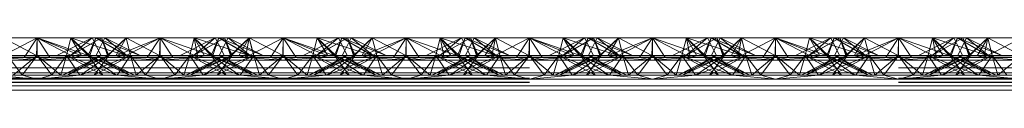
# Paper-space layout 'Layout1' of a CAD drawing. Extents: x -2 to 1033, y -36 to 596.
# Tile 103 of 182: x 700.335 to 702.335, y 473.09 to 473.196. Entities that reach past the tile are written whole.
import ezdxf

# ---------------------------------------------------------------- set-up
doc = ezdxf.new("R2010")
doc.units = 0
doc.linetypes.add('ACAD_ISO02W100', pattern=[15, 12, -3])
doc.layers.add('SS_1.ET-HALA_TaO-JD-LAVKA-ZEBRIK', color=9, linetype='CONTINUOUS', lineweight=13)

psp = doc.layouts.get("Layout1")

# ---------------------------------------------------------------- linework, layer by layer
at = {"layer": 'SS_1.ET-HALA_TaO-JD-LAVKA-ZEBRIK', "color": 9, "linetype": 'ACAD_ISO02W100', "ltscale": 0.25}
for p, q in [((700.2937, 473.1562), (700.3704, 473.1962)), ((700.3704, 473.1962), (700.3443, 473.1562)), ((700.3964, 473.1562), (700.3704, 473.1962)), ((700.3704, 473.1962), (700.4471, 473.1562)), ((700.3704, 473.1962), (700.4607, 473.1596)), ((700.3704, 473.1962), (700.3704, 473.1604)), ((700.4304, 473.1604), (700.4393, 473.1962)), ((700.4393, 473.1962), (700.4332, 473.1715)), ((700.4388, 473.1604), (700.501, 473.1962)), ((700.4388, 473.1604), (700.4825, 473.1962)), ((700.4393, 473.1962), (700.4607, 473.1596)), ((700.4393, 473.1962), (700.4775, 473.1604)), ((700.4739, 473.1604), (700.4534, 473.1816)), ((700.4907, 473.1797), (700.4656, 473.1878)), ((700.4743, 473.1604), (700.4898, 473.1962)), ((700.4864, 473.1884), (700.4743, 473.1604)), ((700.4898, 473.1962), (700.4775, 473.1604)), ((700.4825, 473.1962), (700.5004, 473.1604)), ((700.4898, 473.1962), (700.4864, 473.1884)), ((700.5509, 473.1604), (700.4898, 473.1962)), ((700.4898, 473.1962), (700.553, 473.1604)), ((700.5798, 473.1604), (700.4898, 473.1962)), ((700.4954, 473.1704), (700.5083, 473.1962)), ((700.5151, 473.1604), (700.501, 473.1962)), ((700.5165, 473.1604), (700.501, 473.1962)), ((700.5083, 473.1962), (700.553, 473.1604)), ((700.5798, 473.1604), (700.5083, 473.1962)), ((700.5151, 473.1604), (700.5514, 473.1962)), ((700.5604, 473.1604), (700.5514, 473.1962)), ((700.5514, 473.1962), (700.6194, 473.1604)), ((700.6204, 473.1962), (700.6194, 473.1604)), ((700.6204, 473.1962), (700.7239, 473.1604)), ((700.6204, 473.1962), (700.6204, 473.1604)), ((700.7325, 473.1962), (700.6609, 473.1604)), ((700.6893, 473.1962), (700.6804, 473.1604)), ((700.6883, 473.1604), (700.751, 473.1962)), ((700.6883, 473.1604), (700.7325, 473.1962)), ((700.751, 473.1962), (700.6888, 473.1604)), ((700.6888, 473.1604), (700.7325, 473.1962)), ((700.6893, 473.1962), (700.7239, 473.1604)), ((700.6893, 473.1962), (700.8009, 473.1604)), ((700.7398, 473.1962), (700.7243, 473.1604)), ((700.7325, 473.1962), (700.7454, 473.1704)), ((700.7398, 473.1962), (700.8009, 473.1604)), ((700.7398, 473.1962), (700.8298, 473.1604)), ((700.7404, 473.1604), (700.7583, 473.1962)), ((700.7633, 473.1604), (700.751, 473.1962)), ((700.751, 473.1962), (700.7542, 473.188)), ((700.751, 473.1962), (700.7665, 473.1604)), ((700.7544, 473.1884), (700.751, 473.1962)), ((700.7542, 473.188), (700.7651, 473.1604)), ((700.7665, 473.1604), (700.7544, 473.1884)), ((700.7633, 473.1604), (700.8014, 473.1962)), ((700.7869, 473.1819), (700.7651, 473.1604)), ((700.7801, 473.1596), (700.8014, 473.1962)), ((700.7937, 473.1562), (700.8704, 473.1962)), ((700.7937, 473.1562), (700.8014, 473.1962)), ((700.8014, 473.1962), (700.8104, 473.1604)), ((700.8076, 473.1715), (700.8014, 473.1962)), ((700.8704, 473.1962), (700.8443, 473.1562)), ((700.8964, 473.1562), (700.8704, 473.1962)), ((700.8704, 473.1962), (700.9471, 473.1562)), ((700.8704, 473.1962), (700.9607, 473.1596)), ((700.8704, 473.1962), (700.8704, 473.1604)), ((700.9304, 473.1604), (700.9393, 473.1962)), ((700.9393, 473.1962), (700.9332, 473.1715)), ((700.9388, 473.1604), (701.001, 473.1962)), ((700.9388, 473.1604), (700.9825, 473.1962)), ((700.9393, 473.1962), (700.9607, 473.1596)), ((700.9393, 473.1962), (700.9775, 473.1604)), ((700.9739, 473.1604), (700.9534, 473.1816)), ((700.9907, 473.1797), (700.9656, 473.1878)), ((700.9743, 473.1604), (700.9898, 473.1962)), ((700.9864, 473.1884), (700.9743, 473.1604)), ((700.9898, 473.1962), (700.9775, 473.1604)), ((700.9825, 473.1962), (701.0004, 473.1604)), ((700.9898, 473.1962), (700.9864, 473.1884)), ((701.0509, 473.1604), (700.9898, 473.1962)), ((700.9898, 473.1962), (701.053, 473.1604)), ((701.0798, 473.1604), (700.9898, 473.1962)), ((700.9954, 473.1704), (701.0083, 473.1962)), ((701.0151, 473.1604), (701.001, 473.1962)), ((701.0165, 473.1604), (701.001, 473.1962)), ((701.0083, 473.1962), (701.053, 473.1604)), ((701.0798, 473.1604), (701.0083, 473.1962)), ((701.0151, 473.1604), (701.0514, 473.1962)), ((701.0604, 473.1604), (701.0514, 473.1962)), ((701.0514, 473.1962), (701.1194, 473.1604)), ((701.1204, 473.1962), (701.1194, 473.1604)), ((701.1204, 473.1962), (701.2239, 473.1604)), ((701.1204, 473.1962), (701.1204, 473.1604)), ((701.2325, 473.1962), (701.1609, 473.1604)), ((701.1893, 473.1962), (701.1804, 473.1604)), ((701.1883, 473.1604), (701.251, 473.1962)), ((701.1883, 473.1604), (701.2325, 473.1962)), ((701.251, 473.1962), (701.1888, 473.1604)), ((701.1888, 473.1604), (701.2325, 473.1962)), ((701.1893, 473.1962), (701.2239, 473.1604)), ((701.1893, 473.1962), (701.3009, 473.1604)), ((701.2398, 473.1962), (701.2243, 473.1604)), ((701.2325, 473.1962), (701.2454, 473.1704)), ((701.2398, 473.1962), (701.3009, 473.1604)), ((701.2398, 473.1962), (701.3298, 473.1604)), ((701.2404, 473.1604), (701.2583, 473.1962)), ((701.2633, 473.1604), (701.251, 473.1962)), ((701.251, 473.1962), (701.2542, 473.188)), ((701.2544, 473.1884), (701.251, 473.1962)), ((701.251, 473.1962), (701.2665, 473.1604)), ((701.2542, 473.188), (701.2651, 473.1604)), ((701.2665, 473.1604), (701.2544, 473.1884)), ((701.2633, 473.1604), (701.3014, 473.1962)), ((701.2869, 473.1819), (701.2651, 473.1604)), ((701.2801, 473.1596), (701.3014, 473.1962)), ((701.2937, 473.1562), (701.3704, 473.1962)), ((701.2937, 473.1562), (701.3014, 473.1962)), ((701.3014, 473.1962), (701.3104, 473.1604)), ((701.3076, 473.1715), (701.3014, 473.1962)), ((701.3704, 473.1962), (701.3443, 473.1562)), ((701.3964, 473.1562), (701.3704, 473.1962)), ((701.3704, 473.1962), (701.4471, 473.1562)), ((701.3704, 473.1962), (701.4607, 473.1596)), ((701.3704, 473.1604), (701.3704, 473.1962)), ((701.4304, 473.1604), (701.4393, 473.1962)), ((701.4393, 473.1962), (701.4332, 473.1715)), ((701.4388, 473.1604), (701.501, 473.1962)), ((701.4388, 473.1604), (701.4825, 473.1962)), ((701.4393, 473.1962), (701.4607, 473.1596)), ((701.4393, 473.1962), (701.4775, 473.1604)), ((701.4739, 473.1604), (701.4534, 473.1816)), ((701.4907, 473.1797), (701.4656, 473.1878)), ((701.4743, 473.1604), (701.4898, 473.1962)), ((701.4864, 473.1884), (701.4743, 473.1604)), ((701.4898, 473.1962), (701.4775, 473.1604)), ((701.4825, 473.1962), (701.5004, 473.1604)), ((701.4898, 473.1962), (701.4864, 473.1884)), ((701.5509, 473.1604), (701.4898, 473.1962)), ((701.4898, 473.1962), (701.553, 473.1604)), ((701.5798, 473.1604), (701.4898, 473.1962)), ((701.4954, 473.1704), (701.5083, 473.1962)), ((701.5151, 473.1604), (701.501, 473.1962)), ((701.5165, 473.1604), (701.501, 473.1962)), ((701.5083, 473.1962), (701.553, 473.1604)), ((701.5798, 473.1604), (701.5083, 473.1962)), ((701.5151, 473.1604), (701.5514, 473.1962)), ((701.5604, 473.1604), (701.5514, 473.1962)), ((701.5514, 473.1962), (701.6194, 473.1604)), ((701.6204, 473.1962), (701.6194, 473.1604)), ((701.6204, 473.1962), (701.7239, 473.1604)), ((701.6204, 473.1604), (701.6204, 473.1962)), ((701.7325, 473.1962), (701.6609, 473.1604)), ((701.6893, 473.1962), (701.6804, 473.1604)), ((701.6883, 473.1604), (701.751, 473.1962)), ((701.6883, 473.1604), (701.7325, 473.1962)), ((701.751, 473.1962), (701.6888, 473.1604)), ((701.6888, 473.1604), (701.7325, 473.1962)), ((701.6893, 473.1962), (701.7239, 473.1604)), ((701.6893, 473.1962), (701.8009, 473.1604)), ((701.7398, 473.1962), (701.7243, 473.1604)), ((701.7325, 473.1962), (701.7454, 473.1704)), ((701.7398, 473.1962), (701.8009, 473.1604)), ((701.7398, 473.1962), (701.8298, 473.1604)), ((701.7404, 473.1604), (701.7583, 473.1962)), ((701.7633, 473.1604), (701.751, 473.1962)), ((701.751, 473.1962), (701.7542, 473.188)), ((701.751, 473.1962), (701.7665, 473.1604)), ((701.7544, 473.1884), (701.751, 473.1962)), ((701.7542, 473.188), (701.7651, 473.1604)), ((701.7665, 473.1604), (701.7544, 473.1884)), ((701.7633, 473.1604), (701.8014, 473.1962)), ((701.7869, 473.1819), (701.7651, 473.1604)), ((701.7801, 473.1596), (701.8014, 473.1962)), ((701.7937, 473.1562), (701.8704, 473.1962)), ((701.8014, 473.1962), (701.7937, 473.1562)), ((701.8014, 473.1962), (701.8104, 473.1604)), ((701.8076, 473.1715), (701.8014, 473.1962)), ((701.8443, 473.1562), (701.8704, 473.1962)), ((701.8964, 473.1562), (701.8704, 473.1962)), ((701.8704, 473.1962), (701.9471, 473.1562)), ((701.8704, 473.1962), (701.9607, 473.1596)), ((701.8704, 473.1604), (701.8704, 473.1962)), ((701.9304, 473.1604), (701.9393, 473.1962)), ((701.9393, 473.1962), (701.9332, 473.1715)), ((701.9388, 473.1604), (702.001, 473.1962)), ((701.9388, 473.1604), (701.9825, 473.1962)), ((701.9393, 473.1962), (701.9607, 473.1596)), ((701.9393, 473.1962), (701.9775, 473.1604)), ((701.9739, 473.1604), (701.9534, 473.1816)), ((701.9907, 473.1797), (701.9656, 473.1878)), ((701.9743, 473.1604), (701.9898, 473.1962)), ((701.9864, 473.1884), (701.9743, 473.1604)), ((701.9898, 473.1962), (701.9775, 473.1604)), ((701.9825, 473.1962), (702.0004, 473.1604)), ((701.9898, 473.1962), (701.9864, 473.1884)), ((702.0509, 473.1604), (701.9898, 473.1962)), ((701.9898, 473.1962), (702.053, 473.1604)), ((702.0798, 473.1604), (701.9898, 473.1962)), ((701.9954, 473.1704), (702.0083, 473.1962)), ((702.0151, 473.1604), (702.001, 473.1962)), ((702.0165, 473.1604), (702.001, 473.1962)), ((702.0083, 473.1962), (702.053, 473.1604)), ((702.0798, 473.1604), (702.0083, 473.1962)), ((702.0514, 473.1962), (702.0151, 473.1604)), ((702.0514, 473.1962), (702.0604, 473.1604)), ((702.1194, 473.1604), (702.0514, 473.1962)), ((702.1194, 473.1604), (702.1204, 473.1962)), ((702.1204, 473.1962), (702.2239, 473.1604)), ((702.1204, 473.1604), (702.1204, 473.1962)), ((702.2325, 473.1962), (702.1609, 473.1604)), ((702.1893, 473.1962), (702.1804, 473.1604)), ((702.251, 473.1962), (702.1883, 473.1604)), ((702.1883, 473.1604), (702.2325, 473.1962)), ((702.251, 473.1962), (702.1888, 473.1604)), ((702.1888, 473.1604), (702.2325, 473.1962)), ((702.1893, 473.1962), (702.2239, 473.1604)), ((702.1893, 473.1962), (702.3009, 473.1604)), ((702.2398, 473.1962), (702.2243, 473.1604)), ((702.2325, 473.1962), (702.2454, 473.1704)), ((702.2398, 473.1962), (702.3009, 473.1604)), ((702.2398, 473.1962), (702.3298, 473.1604)), ((702.2404, 473.1604), (702.2583, 473.1962)), ((702.2633, 473.1604), (702.251, 473.1962)), ((702.251, 473.1962), (702.2542, 473.188)), ((702.251, 473.1962), (702.2665, 473.1604)), ((702.2544, 473.1884), (702.251, 473.1962)), ((702.2542, 473.188), (702.2651, 473.1604)), ((702.2665, 473.1604), (702.2544, 473.1884)), ((702.2633, 473.1604), (702.3014, 473.1962)), ((702.2869, 473.1819), (702.2651, 473.1604)), ((702.2801, 473.1596), (702.3014, 473.1962)), ((702.2937, 473.1562), (702.3704, 473.1962)), ((702.2937, 473.1562), (702.3014, 473.1962)), ((702.3014, 473.1962), (702.3104, 473.1604)), ((702.3076, 473.1715), (702.3014, 473.1962)), ((700.3104, 473.1604), (700.3404, 473.1204)), ((700.3704, 473.1604), (700.322, 473.1204)), ((700.3404, 473.1204), (700.3704, 473.1604)), ((700.3704, 473.1604), (700.4003, 473.1204)), ((700.3704, 473.1604), (700.4188, 473.1204)), ((700.4003, 473.1204), (700.4304, 473.1604)), ((700.4188, 473.1204), (700.4304, 473.1604)), ((700.4224, 473.1204), (700.5165, 473.1604)), ((700.5004, 473.1604), (700.4224, 473.1204)), ((700.4332, 473.1715), (700.4304, 473.1604)), ((700.4304, 473.1604), (700.4485, 473.1338)), ((700.5043, 473.1204), (700.4304, 473.1604)), ((700.4304, 473.1604), (700.47, 473.1448)), ((700.4324, 473.1204), (700.5165, 473.1604)), ((700.4324, 473.1204), (700.5004, 473.1604)), ((700.4367, 473.1733), (700.4739, 473.1604)), ((700.4588, 473.1204), (700.5604, 473.1604)), ((700.4588, 473.1204), (700.5165, 473.1604)), ((700.4607, 473.1596), (700.4775, 473.1604)), ((700.5043, 473.1204), (700.4743, 473.1604)), ((700.4743, 473.1604), (700.4854, 473.1527)), ((700.5584, 473.1204), (700.4743, 473.1604)), ((700.4743, 473.1604), (700.4886, 473.1544)), ((700.4864, 473.1204), (700.5604, 473.1604)), ((700.4864, 473.1204), (700.5165, 473.1604)), ((700.4904, 473.1604), (700.4954, 473.1704)), ((700.5584, 473.1204), (700.4904, 473.1604)), ((700.4954, 473.1579), (700.4904, 473.1604)), ((700.5509, 473.1604), (700.4907, 473.1797)), ((700.5165, 473.1604), (700.5133, 473.1604)), ((700.5604, 473.1604), (700.5165, 473.1604)), ((700.5332, 473.1204), (700.5604, 473.1604)), ((700.572, 473.1204), (700.5604, 473.1604)), ((700.5604, 473.1604), (700.5904, 473.1204)), ((700.6204, 473.1604), (700.5604, 473.1604)), ((700.572, 473.1204), (700.6204, 473.1604)), ((700.6204, 473.1604), (700.5904, 473.1204)), ((700.6204, 473.1604), (700.6503, 473.1204)), ((700.6204, 473.1604), (700.6688, 473.1204)), ((700.6804, 473.1604), (700.6204, 473.1604)), ((700.6503, 473.1204), (700.6804, 473.1604)), ((700.6804, 473.1604), (700.6688, 473.1204)), ((700.6804, 473.1604), (700.7076, 473.1204)), ((700.6804, 473.1604), (700.7543, 473.1204)), ((700.6804, 473.1604), (700.7819, 473.1204)), ((700.7243, 473.1604), (700.6804, 473.1604)), ((700.7665, 473.1604), (700.6824, 473.1204)), ((700.7504, 473.1604), (700.6824, 473.1204)), ((700.7243, 473.1604), (700.7543, 473.1204)), ((700.7243, 473.1604), (700.7819, 473.1204)), ((700.7243, 473.1604), (700.8084, 473.1204)), ((700.8184, 473.1204), (700.7243, 473.1604)), ((700.7275, 473.1604), (700.7243, 473.1604)), ((700.8104, 473.1604), (700.7364, 473.1204)), ((700.7665, 473.1604), (700.7364, 473.1204)), ((700.7404, 473.1604), (700.8084, 473.1204)), ((700.8184, 473.1204), (700.7404, 473.1604)), ((700.7454, 473.1704), (700.7504, 473.1604)), ((700.7504, 473.1604), (700.7454, 473.1579)), ((700.7522, 473.1544), (700.7665, 473.1604)), ((700.7554, 473.1527), (700.7665, 473.1604)), ((700.7801, 473.1596), (700.7633, 473.1604)), ((700.7708, 473.1448), (700.8104, 473.1604)), ((700.8104, 473.1604), (700.7923, 473.1338)), ((700.8104, 473.1604), (700.8076, 473.1715)), ((700.8104, 473.1604), (700.822, 473.1204)), ((700.8104, 473.1604), (700.8404, 473.1204)), ((700.8704, 473.1604), (700.822, 473.1204)), ((700.8404, 473.1204), (700.8704, 473.1604)), ((700.8704, 473.1604), (700.9003, 473.1204)), ((700.8704, 473.1604), (700.9188, 473.1204)), ((700.9003, 473.1204), (700.9304, 473.1604)), ((700.9188, 473.1204), (700.9304, 473.1604)), ((700.9224, 473.1204), (701.0165, 473.1604)), ((701.0004, 473.1604), (700.9224, 473.1204)), ((700.9332, 473.1715), (700.9304, 473.1604)), ((700.9304, 473.1604), (700.9576, 473.1204)), ((701.0043, 473.1204), (700.9304, 473.1604)), ((700.9304, 473.1604), (700.97, 473.1448)), ((700.9324, 473.1204), (701.0165, 473.1604)), ((701.0004, 473.1604), (700.9324, 473.1204)), ((700.9367, 473.1733), (700.9739, 473.1604)), ((700.9588, 473.1204), (701.0604, 473.1604)), ((700.9588, 473.1204), (701.0165, 473.1604)), ((700.9607, 473.1596), (700.9775, 473.1604)), ((701.0043, 473.1204), (700.9743, 473.1604)), ((700.9743, 473.1604), (700.9854, 473.1527)), ((701.0584, 473.1204), (700.9743, 473.1604)), ((700.9743, 473.1604), (700.9886, 473.1544)), ((700.9864, 473.1204), (701.0604, 473.1604)), ((700.9864, 473.1204), (701.0165, 473.1604)), ((700.9904, 473.1604), (700.9954, 473.1704)), ((701.0584, 473.1204), (700.9904, 473.1604)), ((700.9954, 473.1579), (700.9904, 473.1604)), ((701.0509, 473.1604), (700.9907, 473.1797)), ((701.0165, 473.1604), (701.0133, 473.1604)), ((701.0604, 473.1604), (701.0165, 473.1604)), ((701.0332, 473.1204), (701.0604, 473.1604)), ((701.072, 473.1204), (701.0604, 473.1604)), ((701.0604, 473.1604), (701.0904, 473.1204)), ((701.1204, 473.1604), (701.0604, 473.1604)), ((701.072, 473.1204), (701.1204, 473.1604)), ((701.1204, 473.1604), (701.0904, 473.1204)), ((701.1204, 473.1604), (701.1503, 473.1204)), ((701.1204, 473.1604), (701.1688, 473.1204)), ((701.1804, 473.1604), (701.1204, 473.1604)), ((701.1503, 473.1204), (701.1804, 473.1604)), ((701.1804, 473.1604), (701.1688, 473.1204)), ((701.1804, 473.1604), (701.2076, 473.1204)), ((701.1804, 473.1604), (701.2543, 473.1204)), ((701.1804, 473.1604), (701.2819, 473.1204)), ((701.2243, 473.1604), (701.1804, 473.1604)), ((701.2665, 473.1604), (701.1824, 473.1204)), ((701.2504, 473.1604), (701.1824, 473.1204)), ((701.2243, 473.1604), (701.2543, 473.1204)), ((701.2243, 473.1604), (701.2819, 473.1204)), ((701.2243, 473.1604), (701.3084, 473.1204)), ((701.3184, 473.1204), (701.2243, 473.1604)), ((701.2275, 473.1604), (701.2243, 473.1604)), ((701.3104, 473.1604), (701.2364, 473.1204)), ((701.2665, 473.1604), (701.2364, 473.1204)), ((701.2404, 473.1604), (701.3084, 473.1204)), ((701.3184, 473.1204), (701.2404, 473.1604)), ((701.2454, 473.1704), (701.2504, 473.1604)), ((701.2504, 473.1604), (701.2454, 473.1579)), ((701.2522, 473.1544), (701.2665, 473.1604)), ((701.2554, 473.1527), (701.2665, 473.1604)), ((701.2801, 473.1596), (701.2633, 473.1604)), ((701.2708, 473.1448), (701.3104, 473.1604)), ((701.3104, 473.1604), (701.2923, 473.1338)), ((701.3104, 473.1604), (701.3076, 473.1715)), ((701.3104, 473.1604), (701.322, 473.1204)), ((701.3104, 473.1604), (701.3404, 473.1204)), ((701.3704, 473.1604), (701.322, 473.1204)), ((701.3404, 473.1204), (701.3704, 473.1604)), ((701.4003, 473.1204), (701.3704, 473.1604)), ((701.4188, 473.1204), (701.3704, 473.1604)), ((701.4003, 473.1204), (701.4304, 473.1604)), ((701.4188, 473.1204), (701.4304, 473.1604)), ((701.4224, 473.1204), (701.5165, 473.1604)), ((701.5004, 473.1604), (701.4224, 473.1204)), ((701.4332, 473.1715), (701.4304, 473.1604)), ((701.4304, 473.1604), (701.4576, 473.1204)), ((701.5043, 473.1204), (701.4304, 473.1604)), ((701.4304, 473.1604), (701.47, 473.1448)), ((701.4324, 473.1204), (701.5165, 473.1604)), ((701.4324, 473.1204), (701.5004, 473.1604)), ((701.4739, 473.1604), (701.4367, 473.1733)), ((701.4588, 473.1204), (701.5604, 473.1604)), ((701.4588, 473.1204), (701.5165, 473.1604)), ((701.4775, 473.1604), (701.4607, 473.1596)), ((701.5043, 473.1204), (701.4743, 473.1604)), ((701.4743, 473.1604), (701.4854, 473.1527)), ((701.5584, 473.1204), (701.4743, 473.1604)), ((701.4743, 473.1604), (701.4886, 473.1544)), ((701.4864, 473.1204), (701.5604, 473.1604)), ((701.4864, 473.1204), (701.5165, 473.1604)), ((701.4904, 473.1604), (701.4954, 473.1704)), ((701.5584, 473.1204), (701.4904, 473.1604)), ((701.4954, 473.1579), (701.4904, 473.1604)), ((701.5509, 473.1604), (701.4907, 473.1797)), ((701.5165, 473.1604), (701.5133, 473.1604)), ((701.5604, 473.1604), (701.5165, 473.1604)), ((701.5332, 473.1204), (701.5604, 473.1604)), ((701.572, 473.1204), (701.5604, 473.1604)), ((701.5604, 473.1604), (701.5904, 473.1204)), ((701.6204, 473.1604), (701.5604, 473.1604)), ((701.572, 473.1204), (701.6204, 473.1604)), ((701.5904, 473.1204), (701.6204, 473.1604)), ((701.6204, 473.1604), (701.6503, 473.1204)), ((701.6204, 473.1604), (701.6688, 473.1204)), ((701.6804, 473.1604), (701.6204, 473.1604)), ((701.6503, 473.1204), (701.6804, 473.1604)), ((701.6688, 473.1204), (701.6804, 473.1604)), ((701.6804, 473.1604), (701.7076, 473.1204)), ((701.6804, 473.1604), (701.7543, 473.1204)), ((701.6804, 473.1604), (701.7819, 473.1204)), ((701.7243, 473.1604), (701.6804, 473.1604)), ((701.7665, 473.1604), (701.6824, 473.1204)), ((701.7504, 473.1604), (701.6824, 473.1204)), ((701.7243, 473.1604), (701.7543, 473.1204)), ((701.7243, 473.1604), (701.7819, 473.1204)), ((701.7243, 473.1604), (701.8084, 473.1204)), ((701.8184, 473.1204), (701.7243, 473.1604)), ((701.7275, 473.1604), (701.7243, 473.1604)), ((701.8104, 473.1604), (701.7364, 473.1204)), ((701.7665, 473.1604), (701.7364, 473.1204)), ((701.7404, 473.1604), (701.8084, 473.1204)), ((701.8184, 473.1204), (701.7404, 473.1604)), ((701.7454, 473.1704), (701.7504, 473.1604)), ((701.7504, 473.1604), (701.7454, 473.1579)), ((701.7522, 473.1544), (701.7665, 473.1604)), ((701.7554, 473.1527), (701.7665, 473.1604)), ((701.7801, 473.1596), (701.7633, 473.1604)), ((701.7708, 473.1448), (701.8104, 473.1604)), ((701.7923, 473.1338), (701.8104, 473.1604)), ((701.8104, 473.1604), (701.8076, 473.1715)), ((701.8104, 473.1604), (701.822, 473.1204)), ((701.8404, 473.1204), (701.8104, 473.1604)), ((701.822, 473.1204), (701.8704, 473.1604)), ((701.8404, 473.1204), (701.8704, 473.1604)), ((701.9003, 473.1204), (701.8704, 473.1604)), ((701.9188, 473.1204), (701.8704, 473.1604)), ((701.9003, 473.1204), (701.9304, 473.1604)), ((701.9188, 473.1204), (701.9304, 473.1604)), ((701.9224, 473.1204), (702.0165, 473.1604)), ((702.0004, 473.1604), (701.9224, 473.1204)), ((701.9332, 473.1715), (701.9304, 473.1604)), ((701.9304, 473.1604), (701.9576, 473.1204)), ((702.0043, 473.1204), (701.9304, 473.1604)), ((701.9304, 473.1604), (701.97, 473.1448)), ((701.9324, 473.1204), (702.0165, 473.1604)), ((701.9324, 473.1204), (702.0004, 473.1604)), ((701.9739, 473.1604), (701.9367, 473.1733)), ((701.9588, 473.1204), (702.0604, 473.1604)), ((701.9588, 473.1204), (702.0165, 473.1604)), ((701.9607, 473.1596), (701.9775, 473.1604)), ((702.0043, 473.1204), (701.9743, 473.1604)), ((701.9743, 473.1604), (701.9854, 473.1527)), ((702.0584, 473.1204), (701.9743, 473.1604)), ((701.9743, 473.1604), (701.9886, 473.1544)), ((701.9864, 473.1204), (702.0604, 473.1604)), ((701.9864, 473.1204), (702.0165, 473.1604)), ((701.9904, 473.1604), (701.9954, 473.1704)), ((702.0584, 473.1204), (701.9904, 473.1604)), ((701.9954, 473.1579), (701.9904, 473.1604)), ((702.0509, 473.1604), (701.9907, 473.1797)), ((702.0165, 473.1604), (702.0133, 473.1604)), ((702.0604, 473.1604), (702.0165, 473.1604)), ((702.0332, 473.1204), (702.0604, 473.1604)), ((702.072, 473.1204), (702.0604, 473.1604)), ((702.0604, 473.1604), (702.0904, 473.1204)), ((702.1204, 473.1604), (702.0604, 473.1604)), ((702.072, 473.1204), (702.1204, 473.1604)), ((702.1204, 473.1604), (702.0904, 473.1204)), ((702.1204, 473.1604), (702.1503, 473.1204)), ((702.1204, 473.1604), (702.1688, 473.1204)), ((702.1804, 473.1604), (702.1204, 473.1604)), ((702.1503, 473.1204), (702.1804, 473.1604)), ((702.1804, 473.1604), (702.1688, 473.1204)), ((702.1804, 473.1604), (702.2076, 473.1204)), ((702.1804, 473.1604), (702.2543, 473.1204)), ((702.1804, 473.1604), (702.2819, 473.1204)), ((702.2243, 473.1604), (702.1804, 473.1604)), ((702.2665, 473.1604), (702.1824, 473.1204)), ((702.2504, 473.1604), (702.1824, 473.1204)), ((702.2243, 473.1604), (702.2543, 473.1204)), ((702.2243, 473.1604), (702.2819, 473.1204)), ((702.2243, 473.1604), (702.3084, 473.1204)), ((702.3184, 473.1204), (702.2243, 473.1604)), ((702.2275, 473.1604), (702.2243, 473.1604)), ((702.3104, 473.1604), (702.2364, 473.1204)), ((702.2665, 473.1604), (702.2364, 473.1204)), ((702.2404, 473.1604), (702.3084, 473.1204)), ((702.3184, 473.1204), (702.2404, 473.1604)), ((702.2454, 473.1704), (702.2504, 473.1604)), ((702.2504, 473.1604), (702.2454, 473.1579)), ((702.2522, 473.1544), (702.2665, 473.1604)), ((702.2554, 473.1527), (702.2665, 473.1604)), ((702.2801, 473.1596), (702.2633, 473.1604)), ((702.2708, 473.1448), (702.3104, 473.1604)), ((702.3104, 473.1604), (702.2923, 473.1338)), ((702.3104, 473.1604), (702.3076, 473.1715)), ((702.3104, 473.1604), (702.322, 473.1204)), ((702.3104, 473.1604), (702.3404, 473.1204)), ((702.3704, 473.1604), (702.322, 473.1204)), ((700.2937, 473.1562), (700.3704, 473.1509)), ((700.3443, 473.1562), (700.3704, 473.1509)), ((700.3704, 473.1509), (700.4471, 473.1562)), ((700.3704, 473.1509), (700.3964, 473.1562)), ((700.4471, 473.1562), (700.4607, 473.1596)), ((700.47, 473.1448), (700.5319, 473.1204)), ((700.4854, 473.1527), (700.5319, 473.1204)), ((700.4886, 473.1544), (700.5684, 473.1204)), ((700.5684, 473.1204), (700.4954, 473.1579)), ((700.5301, 473.1596), (700.7107, 473.1596)), ((700.7454, 473.1579), (700.6724, 473.1204)), ((700.6724, 473.1204), (700.7522, 473.1544)), ((700.7088, 473.1204), (700.7554, 473.1527)), ((700.7088, 473.1204), (700.7708, 473.1448)), ((700.7801, 473.1596), (700.7937, 473.1562)), ((700.7937, 473.1562), (700.8704, 473.1509)), ((700.8443, 473.1562), (700.8704, 473.1509)), ((700.8704, 473.1509), (700.9471, 473.1562)), ((700.8704, 473.1509), (700.8964, 473.1562)), ((700.9471, 473.1562), (700.9607, 473.1596)), ((700.97, 473.1448), (701.0319, 473.1204)), ((700.9854, 473.1527), (701.0319, 473.1204)), ((700.9886, 473.1544), (701.0684, 473.1204)), ((701.0684, 473.1204), (700.9954, 473.1579)), ((701.0301, 473.1596), (701.2107, 473.1596)), ((701.2454, 473.1579), (701.1724, 473.1204)), ((701.1724, 473.1204), (701.2522, 473.1544)), ((701.2088, 473.1204), (701.2554, 473.1527)), ((701.2088, 473.1204), (701.2708, 473.1448)), ((701.2801, 473.1596), (701.2937, 473.1562)), ((701.2937, 473.1562), (701.3704, 473.1509)), ((701.3443, 473.1562), (701.3704, 473.1509)), ((701.4471, 473.1562), (701.3704, 473.1509)), ((701.3704, 473.1509), (701.3964, 473.1562)), ((701.4607, 473.1596), (701.4471, 473.1562)), ((701.47, 473.1448), (701.5319, 473.1204)), ((701.4854, 473.1527), (701.5319, 473.1204)), ((701.4886, 473.1544), (701.5684, 473.1204)), ((701.5684, 473.1204), (701.4954, 473.1579)), ((701.5301, 473.1596), (701.7107, 473.1596)), ((701.7454, 473.1579), (701.6724, 473.1204)), ((701.6724, 473.1204), (701.7522, 473.1544)), ((701.7088, 473.1204), (701.7554, 473.1527)), ((701.7088, 473.1204), (701.7708, 473.1448)), ((701.7801, 473.1596), (701.7937, 473.1562)), ((701.7937, 473.1562), (701.8704, 473.1509)), ((701.8704, 473.1509), (701.8443, 473.1562)), ((701.8704, 473.1509), (701.9471, 473.1562)), ((701.8704, 473.1509), (701.8964, 473.1562)), ((701.9471, 473.1562), (701.9607, 473.1596)), ((701.97, 473.1448), (702.0319, 473.1204)), ((701.9854, 473.1527), (702.0319, 473.1204)), ((701.9886, 473.1544), (702.0684, 473.1204)), ((702.0684, 473.1204), (701.9954, 473.1579)), ((702.0301, 473.1596), (702.2107, 473.1596)), ((702.2454, 473.1579), (702.1724, 473.1204)), ((702.1724, 473.1204), (702.2522, 473.1544)), ((702.2088, 473.1204), (702.2554, 473.1527)), ((702.2088, 473.1204), (702.2708, 473.1448)), ((702.2801, 473.1596), (702.2937, 473.1562)), ((702.2937, 473.1562), (702.3704, 473.1509)), ((698.3704, 473.1353), (706.3704, 473.1353)), ((700.2076, 473.1204), (700.5332, 473.1204)), ((700.2832, 473.1204), (700.3704, 473.1128)), ((700.3404, 473.1204), (700.3704, 473.1128)), ((700.4576, 473.1204), (700.3704, 473.1128)), ((700.3704, 473.1128), (700.4003, 473.1204)), ((700.4485, 473.1338), (700.4576, 473.1204)), ((700.6204, 473.1128), (700.5332, 473.1204)), ((700.5332, 473.1204), (700.5904, 473.1204)), ((700.5904, 473.1204), (700.6204, 473.1128)), ((700.5904, 473.1204), (700.6503, 473.1204)), ((700.6204, 473.1128), (700.7076, 473.1204)), ((700.6503, 473.1204), (700.6204, 473.1128)), ((700.6503, 473.1204), (700.7076, 473.1204)), ((700.7076, 473.1204), (701.0332, 473.1204)), ((700.7923, 473.1338), (700.7832, 473.1204)), ((700.7832, 473.1204), (700.8704, 473.1128)), ((700.8404, 473.1204), (700.8704, 473.1128)), ((700.9576, 473.1204), (700.8704, 473.1128)), ((700.8704, 473.1128), (700.9003, 473.1204)), ((701.1204, 473.1128), (701.0332, 473.1204)), ((701.0332, 473.1204), (701.0904, 473.1204)), ((701.0904, 473.1204), (701.1204, 473.1128)), ((701.0904, 473.1204), (701.1503, 473.1204)), ((701.1204, 473.1128), (701.2076, 473.1204)), ((701.1503, 473.1204), (701.1204, 473.1128)), ((701.1503, 473.1204), (701.2076, 473.1204)), ((701.2076, 473.1204), (701.5332, 473.1204)), ((701.2923, 473.1338), (701.2832, 473.1204)), ((701.2832, 473.1204), (701.3704, 473.1128)), ((701.3704, 473.1128), (701.3404, 473.1204)), ((701.4576, 473.1204), (701.3704, 473.1128)), ((701.3704, 473.1128), (701.4003, 473.1204)), ((701.6204, 473.1128), (701.5332, 473.1204)), ((701.5332, 473.1204), (701.5904, 473.1204)), ((701.5904, 473.1204), (701.6204, 473.1128)), ((701.5904, 473.1204), (701.6503, 473.1204)), ((701.6204, 473.1128), (701.7076, 473.1204)), ((701.6204, 473.1128), (701.6503, 473.1204)), ((701.6503, 473.1204), (701.7076, 473.1204)), ((701.7076, 473.1204), (702.0332, 473.1204)), ((701.7832, 473.1204), (701.7923, 473.1338)), ((701.7832, 473.1204), (701.8704, 473.1128)), ((701.8704, 473.1128), (701.8404, 473.1204)), ((701.9576, 473.1204), (701.8704, 473.1128)), ((701.8704, 473.1128), (701.9003, 473.1204)), ((702.1204, 473.1128), (702.0332, 473.1204)), ((702.0332, 473.1204), (702.0904, 473.1204)), ((702.0904, 473.1204), (702.1204, 473.1128)), ((702.0904, 473.1204), (702.1503, 473.1204)), ((702.1204, 473.1128), (702.2076, 473.1204)), ((702.1204, 473.1128), (702.1503, 473.1204)), ((702.1503, 473.1204), (702.2076, 473.1204)), ((702.2076, 473.1204), (702.5332, 473.1204)), ((702.2923, 473.1338), (702.2832, 473.1204)), ((702.2832, 473.1204), (702.3704, 473.1128)), ((698.3704, 473.1143), (706.3704, 473.1143)), ((706.3704, 473.1128), (698.3704, 473.1128)), ((698.3704, 473.1064), (706.3704, 473.1064)), ((698.3704, 473.1054), (706.3704, 473.1054)), ((706.3704, 473.0987), (698.3704, 473.0987))]:
    psp.add_line(p, q, dxfattribs=at)
at = {"layer": 'SS_1.ET-HALA_TaO-JD-LAVKA-ZEBRIK', "color": 5, "linetype": 'Continuous', "ltscale": 0.25}
for p, q in [((700.3014, 473.1962), (700.3694, 473.1604)), ((700.3704, 473.1962), (700.3014, 473.1962)), ((700.3704, 473.1962), (700.3694, 473.1604)), ((700.3704, 473.1962), (700.4367, 473.1733)), ((700.4393, 473.1962), (700.3704, 473.1962)), ((700.4825, 473.1962), (700.4109, 473.1604)), ((700.501, 473.1962), (700.4383, 473.1604)), ((700.4825, 473.1962), (700.4383, 473.1604)), ((700.4534, 473.1816), (700.4393, 473.1962)), ((700.4656, 473.1878), (700.4393, 473.1962)), ((700.4825, 473.1962), (700.4393, 473.1962)), ((700.501, 473.1962), (700.4825, 473.1962)), ((700.501, 473.1962), (700.5133, 473.1604)), ((700.5514, 473.1962), (700.501, 473.1962)), ((700.5514, 473.1962), (700.5133, 473.1604)), ((700.5301, 473.1596), (700.6204, 473.1962)), ((700.5301, 473.1596), (700.5514, 473.1962)), ((700.5437, 473.1562), (700.6204, 473.1962)), ((700.6204, 473.1962), (700.5514, 473.1962)), ((700.6204, 473.1962), (700.5943, 473.1562)), ((700.6204, 473.1962), (700.6464, 473.1562)), ((700.6204, 473.1962), (700.6971, 473.1562)), ((700.6893, 473.1962), (700.6204, 473.1962)), ((700.6893, 473.1962), (700.6971, 473.1562)), ((700.6893, 473.1962), (700.7107, 473.1596)), ((700.6893, 473.1962), (700.7275, 473.1604)), ((700.7398, 473.1962), (700.6893, 473.1962)), ((700.7275, 473.1604), (700.7398, 473.1962)), ((700.803, 473.1604), (700.7398, 473.1962)), ((700.7583, 473.1962), (700.7398, 473.1962)), ((700.803, 473.1604), (700.7583, 473.1962)), ((700.8298, 473.1604), (700.7583, 473.1962)), ((700.8014, 473.1962), (700.7583, 473.1962)), ((700.8014, 473.1962), (700.7869, 473.1819)), ((700.8014, 473.1962), (700.8694, 473.1604)), ((700.8704, 473.1962), (700.8014, 473.1962)), ((700.8704, 473.1962), (700.8694, 473.1604)), ((700.8704, 473.1962), (700.9367, 473.1733)), ((700.9393, 473.1962), (700.8704, 473.1962)), ((700.9825, 473.1962), (700.9109, 473.1604)), ((701.001, 473.1962), (700.9383, 473.1604)), ((700.9825, 473.1962), (700.9383, 473.1604)), ((700.9534, 473.1816), (700.9393, 473.1962)), ((700.9656, 473.1878), (700.9393, 473.1962)), ((700.9825, 473.1962), (700.9393, 473.1962)), ((701.001, 473.1962), (700.9825, 473.1962)), ((701.001, 473.1962), (701.0133, 473.1604)), ((701.0514, 473.1962), (701.001, 473.1962)), ((701.0133, 473.1604), (701.0514, 473.1962)), ((701.0301, 473.1596), (701.1204, 473.1962)), ((701.0301, 473.1596), (701.0514, 473.1962)), ((701.0437, 473.1562), (701.1204, 473.1962)), ((701.1204, 473.1962), (701.0514, 473.1962)), ((701.1204, 473.1962), (701.0943, 473.1562)), ((701.1204, 473.1962), (701.1464, 473.1562)), ((701.1204, 473.1962), (701.1971, 473.1562)), ((701.1893, 473.1962), (701.1204, 473.1962)), ((701.1893, 473.1962), (701.1971, 473.1562)), ((701.1893, 473.1962), (701.2107, 473.1596)), ((701.1893, 473.1962), (701.2275, 473.1604)), ((701.2398, 473.1962), (701.1893, 473.1962)), ((701.2398, 473.1962), (701.2275, 473.1604)), ((701.303, 473.1604), (701.2398, 473.1962)), ((701.2583, 473.1962), (701.2398, 473.1962)), ((701.303, 473.1604), (701.2583, 473.1962)), ((701.3298, 473.1604), (701.2583, 473.1962)), ((701.3014, 473.1962), (701.2583, 473.1962)), ((701.3014, 473.1962), (701.2869, 473.1819)), ((701.3014, 473.1962), (701.3694, 473.1604)), ((701.3704, 473.1962), (701.3014, 473.1962)), ((701.3704, 473.1962), (701.3694, 473.1604)), ((701.4367, 473.1733), (701.3704, 473.1962)), ((701.4393, 473.1962), (701.3704, 473.1962)), ((701.4825, 473.1962), (701.4109, 473.1604)), ((701.501, 473.1962), (701.4383, 473.1604)), ((701.4825, 473.1962), (701.4383, 473.1604)), ((701.4534, 473.1816), (701.4393, 473.1962)), ((701.4656, 473.1878), (701.4393, 473.1962)), ((701.4825, 473.1962), (701.4393, 473.1962)), ((701.501, 473.1962), (701.4825, 473.1962)), ((701.501, 473.1962), (701.5133, 473.1604)), ((701.5514, 473.1962), (701.501, 473.1962)), ((701.5133, 473.1604), (701.5514, 473.1962)), ((701.5301, 473.1596), (701.6204, 473.1962)), ((701.5301, 473.1596), (701.5514, 473.1962)), ((701.5437, 473.1562), (701.6204, 473.1962)), ((701.6204, 473.1962), (701.5514, 473.1962)), ((701.6204, 473.1962), (701.5943, 473.1562)), ((701.6464, 473.1562), (701.6204, 473.1962)), ((701.6204, 473.1962), (701.6971, 473.1562)), ((701.6893, 473.1962), (701.6204, 473.1962)), ((701.6971, 473.1562), (701.6893, 473.1962)), ((701.6893, 473.1962), (701.7107, 473.1596)), ((701.6893, 473.1962), (701.7275, 473.1604)), ((701.7398, 473.1962), (701.6893, 473.1962)), ((701.7398, 473.1962), (701.7275, 473.1604)), ((701.7398, 473.1962), (701.803, 473.1604)), ((701.7583, 473.1962), (701.7398, 473.1962)), ((701.803, 473.1604), (701.7583, 473.1962)), ((701.8298, 473.1604), (701.7583, 473.1962)), ((701.8014, 473.1962), (701.7583, 473.1962)), ((701.8014, 473.1962), (701.7869, 473.1819)), ((701.8014, 473.1962), (701.8694, 473.1604)), ((701.8704, 473.1962), (701.8014, 473.1962)), ((701.8704, 473.1962), (701.8694, 473.1604)), ((701.9367, 473.1733), (701.8704, 473.1962)), ((701.9393, 473.1962), (701.8704, 473.1962)), ((701.9825, 473.1962), (701.9109, 473.1604)), ((702.001, 473.1962), (701.9383, 473.1604)), ((701.9383, 473.1604), (701.9825, 473.1962)), ((701.9534, 473.1816), (701.9393, 473.1962)), ((701.9656, 473.1878), (701.9393, 473.1962)), ((701.9825, 473.1962), (701.9393, 473.1962)), ((702.001, 473.1962), (701.9825, 473.1962)), ((702.0133, 473.1604), (702.001, 473.1962)), ((702.0514, 473.1962), (702.001, 473.1962)), ((702.0133, 473.1604), (702.0514, 473.1962)), ((702.0301, 473.1596), (702.1204, 473.1962)), ((702.0301, 473.1596), (702.0514, 473.1962)), ((702.0437, 473.1562), (702.1204, 473.1962)), ((702.1204, 473.1962), (702.0514, 473.1962)), ((702.1204, 473.1962), (702.0943, 473.1562)), ((702.1464, 473.1562), (702.1204, 473.1962)), ((702.1204, 473.1962), (702.1971, 473.1562)), ((702.1893, 473.1962), (702.1204, 473.1962)), ((702.1893, 473.1962), (702.1971, 473.1562)), ((702.1893, 473.1962), (702.2107, 473.1596)), ((702.1893, 473.1962), (702.2275, 473.1604)), ((702.2398, 473.1962), (702.1893, 473.1962)), ((702.2398, 473.1962), (702.2275, 473.1604)), ((702.2398, 473.1962), (702.303, 473.1604)), ((702.2583, 473.1962), (702.2398, 473.1962)), ((702.303, 473.1604), (702.2583, 473.1962)), ((702.3298, 473.1604), (702.2583, 473.1962)), ((702.3014, 473.1962), (702.2583, 473.1962)), ((702.3014, 473.1962), (702.2869, 473.1819)), ((702.3014, 473.1962), (702.3694, 473.1604)), ((702.3704, 473.1962), (702.3014, 473.1962)), ((700.5133, 473.1604), (700.2275, 473.1604)), ((700.5133, 473.1604), (700.5301, 473.1596)), ((700.7275, 473.1604), (700.7107, 473.1596)), ((701.0133, 473.1604), (700.7275, 473.1604)), ((701.0133, 473.1604), (701.0301, 473.1596)), ((701.2275, 473.1604), (701.2107, 473.1596)), ((701.5133, 473.1604), (701.2275, 473.1604)), ((701.5133, 473.1604), (701.5301, 473.1596)), ((701.7275, 473.1604), (701.7107, 473.1596)), ((702.0133, 473.1604), (701.7275, 473.1604)), ((702.0301, 473.1596), (702.0133, 473.1604)), ((702.2275, 473.1604), (702.2107, 473.1596)), ((702.5133, 473.1604), (702.2275, 473.1604)), ((706.1204, 473.1509), (698.6204, 473.1509)), ((700.1971, 473.1562), (700.5437, 473.1562)), ((700.2107, 473.1596), (700.5301, 473.1596)), ((700.5437, 473.1562), (700.5301, 473.1596)), ((700.6204, 473.1509), (700.5437, 473.1562)), ((700.5437, 473.1562), (700.5943, 473.1562)), ((700.5943, 473.1562), (700.6204, 473.1509)), ((700.5943, 473.1562), (700.6464, 473.1562)), ((700.6204, 473.1509), (700.6971, 473.1562)), ((700.6464, 473.1562), (700.6204, 473.1509)), ((700.6464, 473.1562), (700.6971, 473.1562)), ((700.6971, 473.1562), (700.7107, 473.1596)), ((700.6971, 473.1562), (701.0437, 473.1562)), ((700.7107, 473.1596), (701.0301, 473.1596)), ((701.0301, 473.1596), (701.0437, 473.1562)), ((701.0437, 473.1562), (701.1204, 473.1509)), ((701.0437, 473.1562), (701.0943, 473.1562)), ((701.0943, 473.1562), (701.1204, 473.1509)), ((701.0943, 473.1562), (701.1464, 473.1562)), ((701.1204, 473.1509), (701.1971, 473.1562)), ((701.1464, 473.1562), (701.1204, 473.1509)), ((701.1464, 473.1562), (701.1971, 473.1562)), ((701.1971, 473.1562), (701.2107, 473.1596)), ((701.1971, 473.1562), (701.5437, 473.1562)), ((701.2107, 473.1596), (701.5301, 473.1596)), ((701.5301, 473.1596), (701.5437, 473.1562)), ((701.5437, 473.1562), (701.6204, 473.1509)), ((701.5437, 473.1562), (701.5943, 473.1562)), ((701.5943, 473.1562), (701.6204, 473.1509)), ((701.5943, 473.1562), (701.6464, 473.1562)), ((701.6204, 473.1509), (701.6971, 473.1562)), ((701.6204, 473.1509), (701.6464, 473.1562)), ((701.6464, 473.1562), (701.6971, 473.1562)), ((701.6971, 473.1562), (701.7107, 473.1596)), ((701.6971, 473.1562), (702.0437, 473.1562)), ((701.7107, 473.1596), (702.0301, 473.1596)), ((702.0437, 473.1562), (702.0301, 473.1596)), ((702.1204, 473.1509), (702.0437, 473.1562)), ((702.0437, 473.1562), (702.0943, 473.1562)), ((702.0943, 473.1562), (702.1204, 473.1509)), ((702.0943, 473.1562), (702.1464, 473.1562)), ((702.1204, 473.1509), (702.1971, 473.1562)), ((702.1204, 473.1509), (702.1464, 473.1562)), ((702.1464, 473.1562), (702.1971, 473.1562)), ((702.1971, 473.1562), (702.2107, 473.1596)), ((702.1971, 473.1562), (702.5437, 473.1562)), ((702.2107, 473.1596), (702.5301, 473.1596)), ((698.3704, 473.1254), (706.3704, 473.1254)), ((706.3704, 473.0904), (698.3704, 473.0904))]:
    psp.add_line(p, q, dxfattribs=at)

doc.saveas('drawing.dxf')
